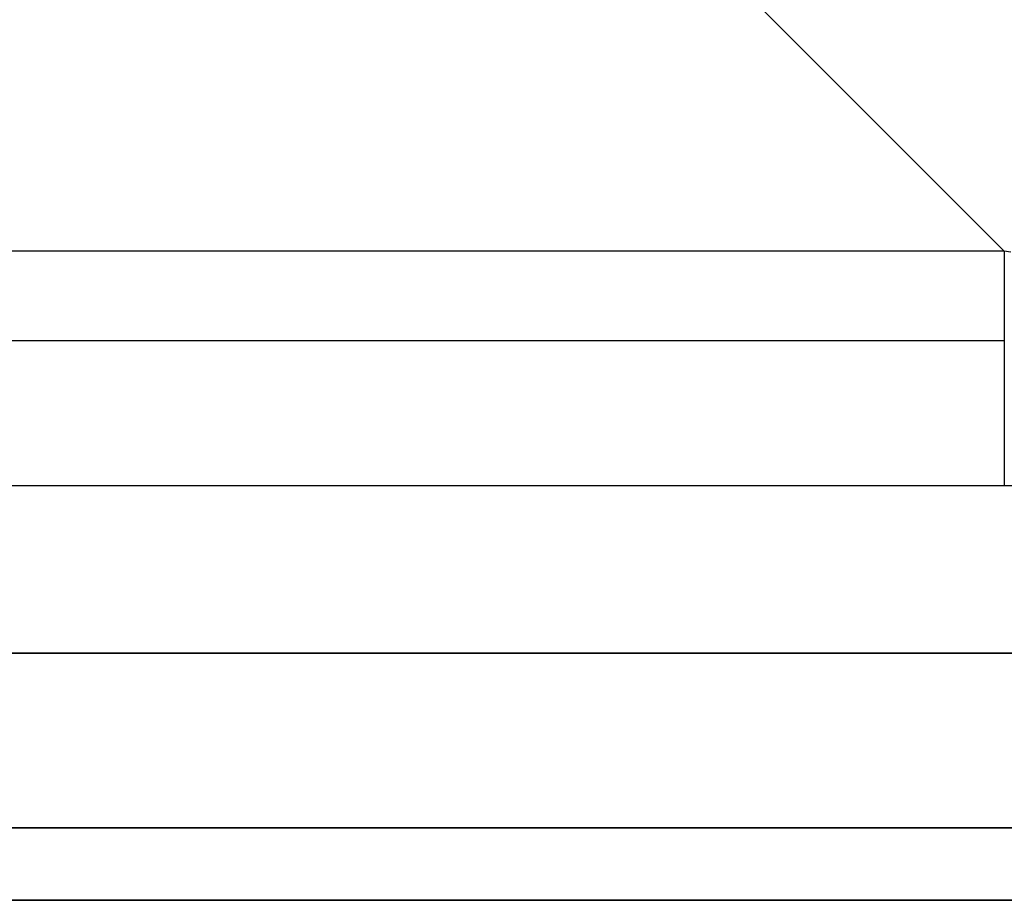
# Model space of a CAD drawing. Header units: millimetres. Extents: x -299 to -179, y 76 to 121.
# Tile 42 of 69: x -181.181 to -180.185, y 75.585 to 76.476. Entities that reach past the tile are written whole.
import ezdxf

# ---------------------------------------------------------------- set-up
doc = ezdxf.new("R2010")
doc.units = ezdxf.units.MM
doc.header["$MEASUREMENT"] = 0
doc.layers.add('Predefinito', color=7, linetype='Continuous', true_color=0x000000)

msp = doc.modelspace()

# ---------------------------------------------------------------- linework, layer by layer
at = {"layer": 'Predefinito'}
for p, q in [((-183.0719, 79.12827, -8.90716), (-180.18528, 76.24165, -0.17156)), ((-180.18528, 76.24165, -0.17156), (-239.29121, 76.24165, -0.17156)), ((-180.18528, 76.24165, -0.17156), (-180.18528, 76.23878, -0.16336)), ((-180.17853, 76.24067, -0.16978), (-180.18528, 76.24165, -0.17156)), ((-180.18528, 76.23878, -0.16336), (-180.18528, 76.23563, -0.15526)), ((-180.18528, 76.23563, -0.15526), (-180.18528, 76.23219, -0.14727)), ((-180.18528, 76.23219, -0.14727), (-180.18528, 76.22849, -0.13941)), ((-180.18528, 76.22849, -0.13941), (-180.18528, 76.22451, -0.13169)), ((-180.18528, 76.22451, -0.13169), (-180.18528, 76.22026, -0.1241)), ((-180.18528, 76.22026, -0.1241), (-180.18528, 76.21575, -0.11667)), ((-180.18528, 76.21575, -0.11667), (-180.18528, 76.21099, -0.1094)), ((-180.18528, 76.21099, -0.1094), (-180.18528, 76.20598, -0.1023)), ((-180.18528, 76.20598, -0.1023), (-180.18528, 76.20072, -0.09538)), ((-180.18528, 76.20072, -0.09538), (-180.18528, 76.19523, -0.08864)), ((-180.18528, 76.19523, -0.08864), (-180.18528, 76.1895, -0.0821)), ((-180.18528, 76.1895, -0.0821), (-180.18528, 76.18356, -0.07576)), ((-180.18528, 76.18356, -0.07576), (-180.18528, 76.17739, -0.06964)), ((-180.18528, 76.17739, -0.06964), (-180.18528, 76.17102, -0.06373)), ((-180.18528, 76.17102, -0.06373), (-180.18528, 76.16444, -0.05804)), ((-180.18528, 76.16444, -0.05804), (-180.18528, 76.15767, -0.05259)), ((-180.18528, 76.15767, -0.05259), (-180.18528, 76.15072, -0.04738)), ((-180.18528, 76.15072, -0.04738), (-239.29121, 76.15072, -0.04738)), ((-180.18528, 76.15072, -0.04738), (-180.18528, 76.14359, -0.04241)), ((-180.18528, 76.14359, -0.04241), (-180.18528, 76.13628, -0.03769)), ((-180.18528, 76.13628, -0.03769), (-180.18528, 76.12883, -0.03323)), ((-180.18528, 76.12883, -0.03323), (-180.18528, 76.12121, -0.02904)), ((-180.18528, 76.12121, -0.02904), (-180.18528, 76.11346, -0.0251)), ((-180.18528, 76.11346, -0.0251), (-180.18528, 76.10558, -0.02144)), ((-180.18528, 76.10558, -0.02144), (-180.18528, 76.09757, -0.01806)), ((-180.18528, 76.09757, -0.01806), (-180.18528, 76.08945, -0.01496)), ((-180.18528, 76.08945, -0.01496), (-180.18528, 76.08123, -0.01214)), ((-180.18528, 76.08123, -0.01214), (-180.18528, 76.07292, -0.00961)), ((-180.18528, 76.07292, -0.00961), (-180.18528, 76.06452, -0.00737)), ((-180.18528, 76.06452, -0.00737), (-180.18528, 76.05605, -0.00542)), ((-180.18528, 76.05605, -0.00542), (-180.18528, 76.04752, -0.00377)), ((-180.18528, 76.04752, -0.00377), (-180.18528, 76.03893, -0.00241)), ((-180.18528, 76.03893, -0.00241), (-180.18528, 76.0303, -0.00136)), ((-180.18528, 76.0303, -0.00136), (-180.18528, 76.02165, -0.0006)), ((-180.18528, 76.02165, -0.0006), (-180.18528, 76.01297, -0.00015)), ((-180.18528, 76.01297, -0.00015), (-180.18528, 76.00428)), ((-180.18528, 76.00428), (-239.29121, 76.00428)), ((-180.16933, 76.00424), (-180.18528, 76.00428)), ((-179.54121, 75.83496, -14), (-239.29121, 75.83496, -14)), ((-239.29121, 75.83496), (-179.54121, 75.83496)), ((-179.54121, 75.65818, -13.92678), (-239.29121, 75.65818, -13.92678)), ((-239.29121, 75.65818, -0.07322), (-179.54121, 75.65818, -0.07322)), ((-179.54121, 75.58496, -13.75), (-239.29121, 75.58496, -13.75)), ((-239.29121, 75.58496, -0.25), (-179.54121, 75.58496, -0.25)), ((-179.54121, 75.58496, -7), (-239.29121, 75.58496, -7))]:
    msp.add_line(p, q, dxfattribs=at)

doc.saveas('drawing.dxf')
